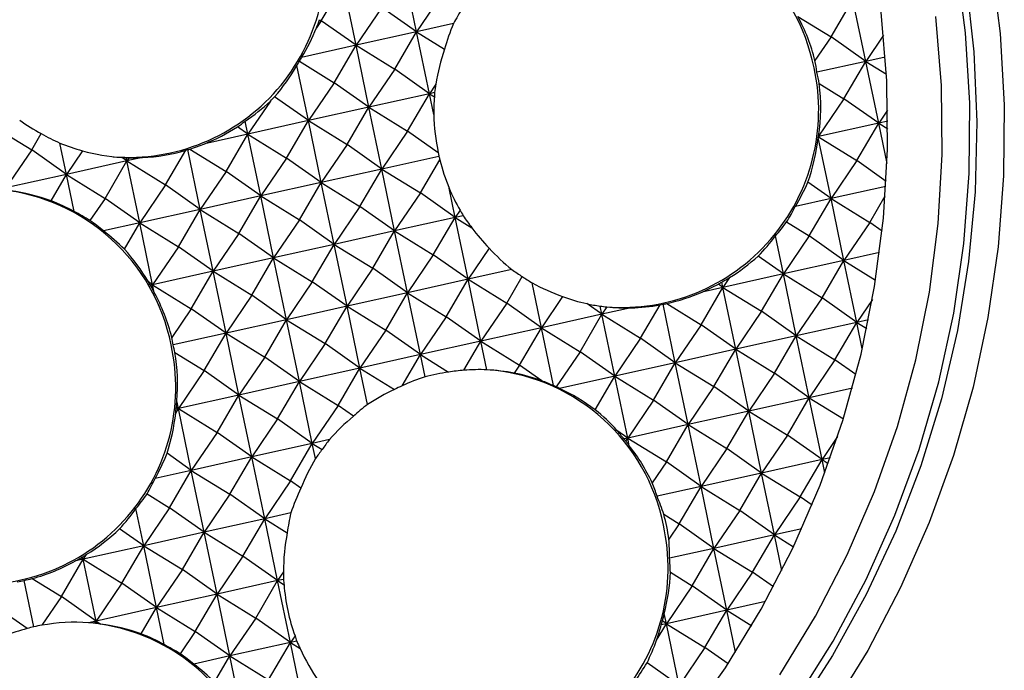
# Model space of a CAD drawing. Header units: millimetres. Extents: x 23 to 263, y -9 to 236.
# Tile 5 of 16: x 142 to 159, y 5 to 16. Entities that reach past the tile are written whole.
import ezdxf

# ---------------------------------------------------------------- set-up
doc = ezdxf.new("R2010")
doc.units = ezdxf.units.MM

msp = doc.modelspace()

# ---------------------------------------------------------------- linework, layer by layer
at = {"color": 7, "linetype": 'Continuous', "lineweight": 25}
for p, q in [((149.0812, 16.181), (148.8534, 17.2752)), ((147.3967, 16.376), (147.7831, 17.0372)), ((148.011, 15.943), (147.7831, 17.0372)), ((149.5371, 16.852), (149.0812, 16.181)), ((156.4142, 16.0915), (156.8006, 16.7527)), ((157.0285, 15.6585), (156.8006, 16.7527)), ((148.4669, 16.614), (148.011, 15.943)), ((149.0812, 16.181), (148.4669, 16.614)), ((147.3967, 16.376), (147.3129, 16.2527)), ((147.3652, 16.3955), (147.3967, 16.376)), ((148.011, 15.943), (147.3967, 16.376)), ((155.828, 16.4543), (156.4142, 16.0915)), ((149.7348, 16.3263), (149.0812, 16.181)), ((149.0812, 16.181), (148.011, 15.943)), ((148.6948, 15.5198), (149.0812, 16.181)), ((149.3091, 15.0868), (149.0812, 16.181)), ((149.0812, 16.181), (149.5775, 15.8739)), ((156.4142, 16.0915), (156.13, 15.6733)), ((157.0285, 15.6585), (156.4142, 16.0915)), ((157.3427, 16.121), (157.0285, 15.6585)), ((148.011, 15.943), (147.0492, 15.7291)), ((147.6246, 15.2818), (148.011, 15.943)), ((148.2389, 14.8488), (148.011, 15.943)), ((148.011, 15.943), (148.6948, 15.5198)), ((157.3741, 15.7353), (157.0285, 15.6585)), ((147.1687, 14.6108), (146.9654, 15.5867)), ((147.0132, 15.6602), (147.6246, 15.2818)), ((148.6948, 15.5198), (148.2389, 14.8488)), ((149.3091, 15.0868), (148.6948, 15.5198)), ((157.0285, 15.6585), (156.1639, 15.4662)), ((156.642, 14.9973), (157.0285, 15.6585)), ((157.2563, 14.5643), (157.0285, 15.6585)), ((157.0285, 15.6585), (157.3927, 15.4331)), ((147.6246, 15.2818), (147.1687, 14.6108)), ((148.2389, 14.8488), (147.6246, 15.2818)), ((149.4241, 15.256), (149.3091, 15.0868)), ((156.2057, 15.2673), (156.642, 14.9973)), ((147.1687, 14.6108), (146.5711, 15.032)), ((149.3091, 15.0868), (148.2389, 14.8488)), ((148.9226, 14.4256), (149.3091, 15.0868)), ((149.3998, 15.1069), (149.3091, 15.0868)), ((149.3857, 14.7189), (149.3091, 15.0868)), ((149.3091, 15.0868), (149.3977, 15.032)), ((156.642, 14.9973), (156.1922, 14.3352)), ((157.2563, 14.5643), (156.642, 14.9973)), ((146.4955, 14.9573), (146.0985, 14.3728)), ((148.2389, 14.8488), (147.1687, 14.6108)), ((147.8524, 14.1877), (148.2389, 14.8488)), ((148.4668, 13.7546), (148.2389, 14.8488)), ((148.2389, 14.8488), (148.9226, 14.4256)), ((157.4146, 14.7973), (157.2563, 14.5643)), ((141.5897, 14.5151), (142.2735, 14.0919)), ((146.0985, 14.3728), (145.9157, 14.5017)), ((146.0985, 14.3728), (146.0508, 14.6015)), ((147.1687, 14.6108), (146.0985, 14.3728)), ((146.7822, 13.9497), (147.1687, 14.6108)), ((147.3965, 13.5166), (147.1687, 14.6108)), ((147.1687, 14.6108), (147.8524, 14.1877)), ((157.2563, 14.5643), (156.1907, 14.3273)), ((156.8699, 13.9031), (157.2563, 14.5643)), ((157.4167, 14.5999), (157.2563, 14.5643)), ((157.4044, 13.8533), (157.2563, 14.5643)), ((157.2563, 14.5643), (157.4169, 14.4649)), ((142.2735, 14.0919), (142.4429, 14.3818)), ((146.0985, 14.3728), (145.3345, 14.2029)), ((145.712, 13.7117), (146.0985, 14.3728)), ((146.3263, 13.2786), (146.0985, 14.3728)), ((146.0985, 14.3728), (146.7822, 13.9497)), ((148.9226, 14.4256), (148.4668, 13.7546)), ((149.466, 14.0426), (148.9226, 14.4256)), ((156.414, 13.2321), (156.1888, 14.3135)), ((156.1904, 14.3236), (156.8699, 13.9031)), ((142.8878, 13.6589), (142.7721, 14.2143)), ((147.8524, 14.1877), (147.3965, 13.5166)), ((148.4668, 13.7546), (147.8524, 14.1877)), ((142.2735, 14.0919), (141.8176, 13.4209)), ((142.8878, 13.6589), (142.2735, 14.0919)), ((143.173, 14.0787), (142.8878, 13.6589)), ((143.958, 13.8968), (143.8694, 13.9593)), ((143.958, 13.8968), (143.9457, 13.9558)), ((144.2322, 13.9578), (143.958, 13.8968)), ((143.997, 13.9542), (143.958, 13.8968)), ((144.6418, 13.4737), (144.9994, 14.0856)), ((145.2561, 13.0406), (145.0361, 14.0973)), ((145.0722, 14.1076), (145.712, 13.7117)), ((146.7822, 13.9497), (146.3263, 13.2786)), ((147.3965, 13.5166), (146.7822, 13.9497)), ((149.4767, 13.9792), (148.4668, 13.7546)), ((143.958, 13.8968), (142.8878, 13.6589)), ((143.5716, 13.2357), (143.958, 13.8968)), ((144.1859, 12.8026), (143.958, 13.8968)), ((143.958, 13.8968), (144.6418, 13.4737)), ((149.1505, 13.3314), (149.4943, 13.9195)), ((156.8699, 13.9031), (156.414, 13.2321)), ((157.3895, 13.5368), (156.8699, 13.9031)), ((142.8878, 13.6589), (141.8176, 13.4209)), ((142.616, 13.1938), (142.8878, 13.6589)), ((143.0243, 13.0036), (142.8878, 13.6589)), ((142.8878, 13.6589), (143.5716, 13.2357)), ((145.712, 13.7117), (145.2561, 13.0406)), ((146.3263, 13.2786), (145.712, 13.7117)), ((148.4668, 13.7546), (147.3965, 13.5166)), ((148.0803, 13.0935), (148.4668, 13.7546)), ((148.6946, 12.6604), (148.4668, 13.7546)), ((148.4668, 13.7546), (149.1505, 13.3314)), ((144.6418, 13.4737), (144.1859, 12.8026)), ((145.2561, 13.0406), (144.6418, 13.4737)), ((147.3965, 13.5166), (146.3263, 13.2786)), ((147.0101, 12.8555), (147.3965, 13.5166)), ((147.6244, 12.4224), (147.3965, 13.5166)), ((147.3965, 13.5166), (148.0803, 13.0935)), ((149.7648, 12.8984), (149.6567, 13.4179)), ((156.414, 13.2321), (156.0033, 13.5216)), ((157.3843, 13.4479), (156.414, 13.2321)), ((146.3263, 13.2786), (145.2561, 13.0406)), ((145.9399, 12.6175), (146.3263, 13.2786)), ((146.5542, 12.1844), (146.3263, 13.2786)), ((146.3263, 13.2786), (147.0101, 12.8555)), ((149.1505, 13.3314), (148.6946, 12.6604)), ((149.7648, 12.8984), (149.1505, 13.3314)), ((157.0978, 12.8089), (157.3733, 13.2803)), ((143.5716, 13.2357), (143.3047, 12.8429)), ((144.1859, 12.8026), (143.5716, 13.2357)), ((148.0803, 13.0935), (147.6244, 12.4224)), ((148.6946, 12.6604), (148.0803, 13.0935)), ((156.414, 13.2321), (155.7822, 13.0916)), ((156.0275, 12.571), (156.414, 13.2321)), ((156.6419, 12.1379), (156.414, 13.2321)), ((156.414, 13.2321), (157.0978, 12.8089)), ((145.2561, 13.0406), (144.1859, 12.8026)), ((144.8697, 12.3795), (145.2561, 13.0406)), ((145.484, 11.9464), (145.2561, 13.0406)), ((145.2561, 13.0406), (145.9399, 12.6175)), ((149.7648, 12.8984), (148.6946, 12.6604)), ((149.3784, 12.2373), (149.7648, 12.8984)), ((149.853, 13.0281), (149.7648, 12.8984)), ((149.9056, 12.9297), (149.7648, 12.8984)), ((149.9927, 11.8042), (149.7648, 12.8984)), ((149.7648, 12.8984), (150.0598, 12.7158)), ((144.1859, 12.8026), (143.545, 12.6601)), ((143.9141, 12.3376), (144.1859, 12.8026)), ((144.4138, 11.7085), (144.1859, 12.8026)), ((144.1859, 12.8026), (144.8697, 12.3795)), ((147.0101, 12.8555), (146.5542, 12.1844)), ((147.6244, 12.4224), (147.0101, 12.8555)), ((155.6283, 12.8181), (156.0275, 12.571)), ((157.0978, 12.8089), (156.6419, 12.1379)), ((157.3175, 12.654), (157.0978, 12.8089)), ((145.9399, 12.6175), (145.484, 11.9464)), ((146.5542, 12.1844), (145.9399, 12.6175)), ((148.6946, 12.6604), (147.6244, 12.4224)), ((148.3082, 11.9993), (148.6946, 12.6604)), ((148.9225, 11.5662), (148.6946, 12.6604)), ((148.6946, 12.6604), (149.3784, 12.2373)), ((155.5717, 11.8999), (155.4319, 12.5708)), ((156.0275, 12.571), (155.5717, 11.8999)), ((156.6419, 12.1379), (156.0275, 12.571)), ((144.8697, 12.3795), (144.4138, 11.7085)), ((145.484, 11.9464), (144.8697, 12.3795)), ((147.6244, 12.4224), (146.5542, 12.1844)), ((147.238, 11.7613), (147.6244, 12.4224)), ((147.8523, 11.3282), (147.6244, 12.4224)), ((147.6244, 12.4224), (148.3082, 11.9993)), ((149.3784, 12.2373), (148.9225, 11.5662)), ((149.9927, 11.8042), (149.3784, 12.2373)), ((150.3677, 12.3561), (149.9927, 11.8042)), ((155.5717, 11.8999), (155.1241, 12.2154)), ((157.2731, 12.2783), (156.6419, 12.1379)), ((146.5542, 12.1844), (145.484, 11.9464)), ((146.1677, 11.5233), (146.5542, 12.1844)), ((146.7821, 11.0902), (146.5542, 12.1844)), ((146.5542, 12.1844), (147.238, 11.7613)), ((156.6419, 12.1379), (155.5717, 11.8999)), ((156.2554, 11.4768), (156.6419, 12.1379)), ((156.8697, 11.0437), (156.6419, 12.1379)), ((156.6419, 12.1379), (157.2031, 11.7906)), ((145.484, 11.9464), (144.4138, 11.7085)), ((145.0975, 11.2853), (145.484, 11.9464)), ((145.7118, 10.8522), (145.484, 11.9464)), ((145.484, 11.9464), (146.1677, 11.5233)), ((148.3082, 11.9993), (147.8523, 11.3282)), ((148.9225, 11.5662), (148.3082, 11.9993)), ((150.7699, 11.977), (149.9927, 11.8042)), ((150.6765, 11.381), (150.9526, 11.8534)), ((155.5717, 11.8999), (154.5014, 11.6619)), ((155.1852, 11.2388), (155.5717, 11.8999)), ((155.7995, 10.8057), (155.5717, 11.8999)), ((155.5717, 11.8999), (156.2554, 11.4768)), ((144.4138, 11.7085), (144.3376, 11.7621)), ((144.4138, 11.7085), (144.3717, 11.6991)), ((144.3907, 11.669), (144.4138, 11.7085)), ((144.4422, 11.5717), (144.4138, 11.7085)), ((144.4138, 11.7085), (145.0975, 11.2853)), ((147.238, 11.7613), (146.7821, 11.0902)), ((147.8523, 11.3282), (147.238, 11.7613)), ((149.9927, 11.8042), (148.9225, 11.5662)), ((149.6063, 11.1431), (149.9927, 11.8042)), ((150.2206, 10.71), (149.9927, 11.8042)), ((149.9927, 11.8042), (150.6765, 11.381)), ((151.2908, 10.948), (151.1253, 11.7428)), ((154.5014, 11.6619), (154.4202, 11.7192)), ((154.5014, 11.6619), (154.4817, 11.7566)), ((154.6191, 11.8351), (154.5014, 11.6619)), ((146.1677, 11.5233), (145.7118, 10.8522)), ((146.7821, 11.0902), (146.1677, 11.5233)), ((148.9225, 11.5662), (147.8523, 11.3282)), ((148.536, 10.9051), (148.9225, 11.5662)), ((149.1504, 10.472), (148.9225, 11.5662)), ((148.9225, 11.5662), (149.6063, 11.1431)), ((151.6661, 11.5004), (151.2908, 10.948)), ((154.115, 11.0008), (154.5014, 11.6619)), ((154.5014, 11.6619), (154.1325, 11.5799)), ((154.7293, 10.5677), (154.5014, 11.6619)), ((154.5014, 11.6619), (155.1852, 11.2388)), ((147.8523, 11.3282), (146.7821, 11.0902)), ((147.4658, 10.6671), (147.8523, 11.3282)), ((148.0801, 10.234), (147.8523, 11.3282)), ((147.8523, 11.3282), (148.536, 10.9051)), ((150.6765, 11.381), (150.2206, 10.71)), ((151.2908, 10.948), (150.6765, 11.381)), ((152.361, 11.186), (152.0943, 11.3739)), ((152.361, 11.186), (152.3308, 11.3309)), ((153.0448, 10.7628), (153.3895, 11.3526)), ((153.6591, 10.3297), (153.4437, 11.3638)), ((153.5083, 11.3763), (154.115, 11.0008)), ((156.2554, 11.4768), (155.7995, 10.8057)), ((156.8697, 11.0437), (156.2554, 11.4768)), ((157.1459, 11.4503), (156.8697, 11.0437)), ((145.0975, 11.2853), (144.7521, 10.7769)), ((145.7118, 10.8522), (145.0975, 11.2853)), ((152.361, 11.186), (151.2908, 10.948)), ((151.9746, 10.5248), (152.361, 11.186)), ((152.4498, 11.3166), (152.361, 11.186)), ((152.8753, 11.3003), (152.361, 11.186)), ((152.5889, 10.0918), (152.361, 11.186)), ((152.361, 11.186), (153.0448, 10.7628)), ((155.1852, 11.2388), (154.7293, 10.5677)), ((155.7995, 10.8057), (155.1852, 11.2388)), ((146.7821, 11.0902), (145.7118, 10.8522)), ((146.3956, 10.4291), (146.7821, 11.0902)), ((147.0099, 9.996), (146.7821, 11.0902)), ((146.7821, 11.0902), (147.4658, 10.6671)), ((149.6063, 11.1431), (149.1504, 10.472)), ((150.2206, 10.71), (149.6063, 11.1431)), ((154.115, 11.0008), (153.6591, 10.3297)), ((154.7293, 10.5677), (154.115, 11.0008)), ((156.8697, 11.0437), (155.7995, 10.8057)), ((156.4833, 10.3826), (156.8697, 11.0437)), ((157.0778, 11.09), (156.8697, 11.0437)), ((156.967, 10.5766), (156.8697, 11.0437)), ((156.8697, 11.0437), (157.046, 10.9346)), ((145.7118, 10.8522), (144.7754, 10.644)), ((145.3254, 10.1911), (145.7118, 10.8522)), ((145.9397, 9.758), (145.7118, 10.8522)), ((145.7118, 10.8522), (146.3956, 10.4291)), ((148.536, 10.9051), (148.0801, 10.234)), ((149.1504, 10.472), (148.536, 10.9051)), ((151.2908, 10.948), (150.2206, 10.71)), ((150.9043, 10.2868), (151.2908, 10.948)), ((151.5041, 9.9238), (151.2908, 10.948)), ((151.2908, 10.948), (151.9746, 10.5248)), ((155.7995, 10.8057), (154.7293, 10.5677)), ((155.4131, 10.1446), (155.7995, 10.8057)), ((156.0274, 9.7115), (155.7995, 10.8057)), ((155.7995, 10.8057), (156.4833, 10.3826)), ((147.4658, 10.6671), (147.0099, 9.996)), ((148.0801, 10.234), (147.4658, 10.6671)), ((150.2206, 10.71), (149.1504, 10.472)), ((149.9199, 10.1957), (150.2206, 10.71)), ((150.326, 10.2035), (150.2206, 10.71)), ((150.2206, 10.71), (150.9043, 10.2868)), ((153.0448, 10.7628), (152.5889, 10.0918)), ((153.6591, 10.3297), (153.0448, 10.7628)), ((144.8075, 10.5116), (145.3254, 10.1911)), ((149.1504, 10.472), (148.0801, 10.234)), ((148.8282, 9.9208), (149.1504, 10.472)), ((149.2324, 10.0781), (149.1504, 10.472)), ((149.1504, 10.472), (149.6484, 10.1638)), ((151.9746, 10.5248), (151.5521, 9.903)), ((152.5889, 10.0918), (151.9746, 10.5248)), ((154.7293, 10.5677), (153.6591, 10.3297)), ((154.3429, 9.9066), (154.7293, 10.5677)), ((154.9572, 9.4735), (154.7293, 10.5677)), ((154.7293, 10.5677), (155.4131, 10.1446)), ((146.3956, 10.4291), (145.9397, 9.758)), ((147.0099, 9.996), (146.3956, 10.4291)), ((150.9043, 10.2868), (150.8085, 10.1458)), ((151.2979, 10.0094), (150.9043, 10.2868)), ((153.6591, 10.3297), (152.5889, 10.0918)), ((153.2726, 9.6686), (153.6591, 10.3297)), ((153.887, 9.2356), (153.6591, 10.3297)), ((153.6591, 10.3297), (154.3429, 9.9066)), ((156.4833, 10.3826), (156.0274, 9.7115)), ((156.8549, 10.1206), (156.4833, 10.3826)), ((145.3254, 10.1911), (144.8695, 9.5201)), ((145.9397, 9.758), (145.3254, 10.1911)), ((148.0801, 10.234), (147.0099, 9.996)), ((147.6937, 9.5729), (148.0801, 10.234)), ((148.2141, 9.591), (148.0801, 10.234)), ((148.0801, 10.234), (148.6912, 9.8559)), ((155.4131, 10.1446), (154.9572, 9.4735)), ((156.0274, 9.7115), (155.4131, 10.1446)), ((147.0099, 9.996), (145.9397, 9.758)), ((146.6235, 9.3349), (147.0099, 9.996)), ((147.2378, 8.9018), (147.0099, 9.996)), ((147.0099, 9.996), (147.6937, 9.5729)), ((152.5889, 10.0918), (151.6111, 9.8743)), ((152.2415, 9.4974), (152.5889, 10.0918)), ((152.8167, 8.9976), (152.5889, 10.0918)), ((152.5889, 10.0918), (153.2726, 9.6686)), ((145.9397, 9.758), (144.8695, 9.5201)), ((145.5533, 9.0969), (145.9397, 9.758)), ((146.1676, 8.6639), (145.9397, 9.758)), ((145.9397, 9.758), (146.6235, 9.3349)), ((154.3429, 9.9066), (153.887, 9.2356)), ((154.9572, 9.4735), (154.3429, 9.9066)), ((156.7909, 9.8813), (156.0274, 9.7115)), ((144.8695, 9.5201), (144.841, 9.6568)), ((153.2726, 9.6686), (152.8167, 8.9976)), ((153.887, 9.2356), (153.2726, 9.6686)), ((156.0274, 9.7115), (154.9572, 9.4735)), ((155.6409, 9.0504), (156.0274, 9.7115)), ((156.2553, 8.6173), (156.0274, 9.7115)), ((156.0274, 9.7115), (156.6316, 9.3376)), ((144.8223, 9.4392), (144.8695, 9.5201)), ((144.8695, 9.5201), (144.8274, 9.5107)), ((144.8695, 9.5201), (144.833, 9.5458)), ((145.0974, 8.4259), (144.8695, 9.5201)), ((144.8695, 9.5201), (145.5533, 9.0969)), ((147.6937, 9.5729), (147.2378, 8.9018)), ((147.9644, 9.3821), (147.6937, 9.5729)), ((154.9572, 9.4735), (153.887, 9.2356)), ((154.5707, 8.8124), (154.9572, 9.4735)), ((155.185, 8.3793), (154.9572, 9.4735)), ((154.9572, 9.4735), (155.6409, 9.0504)), ((146.6235, 9.3349), (146.1676, 8.6639)), ((147.2378, 8.9018), (146.6235, 9.3349)), ((153.887, 9.2356), (152.8167, 8.9976)), ((153.5005, 8.5744), (153.887, 9.2356)), ((154.1148, 8.1414), (153.887, 9.2356)), ((153.887, 9.2356), (154.5707, 8.8124)), ((145.5533, 9.0969), (145.0974, 8.4259)), ((146.1676, 8.6639), (145.5533, 9.0969)), ((152.8167, 8.9976), (152.6262, 9.1319)), ((147.2378, 8.9018), (146.1676, 8.6639)), ((146.8513, 8.2407), (147.2378, 8.9018)), ((147.5401, 8.9691), (147.2378, 8.9018)), ((147.2936, 8.6339), (147.2378, 8.9018)), ((147.2378, 8.9018), (147.4119, 8.7941)), ((152.8167, 8.9976), (152.7493, 8.9826)), ((152.7845, 8.9424), (152.8167, 8.9976)), ((152.8167, 8.9976), (153.5005, 8.5744)), ((152.8449, 8.8622), (152.8167, 8.9976)), ((155.6409, 9.0504), (155.185, 8.3793)), ((156.2553, 8.6173), (155.6409, 9.0504)), ((156.5302, 9.0221), (156.2553, 8.6173)), ((145.0974, 8.4259), (144.6691, 8.7278)), ((154.5707, 8.8124), (154.1148, 8.1414)), ((155.185, 8.3793), (154.5707, 8.8124)), ((146.1676, 8.6639), (145.0974, 8.4259)), ((145.7811, 8.0027), (146.1676, 8.6639)), ((146.3955, 7.5697), (146.1676, 8.6639)), ((146.1676, 8.6639), (146.8513, 8.2407)), ((153.5005, 8.5744), (153.2503, 8.2062)), ((154.1148, 8.1414), (153.5005, 8.5744)), ((156.2553, 8.6173), (155.185, 8.3793)), ((155.8688, 7.9562), (156.2553, 8.6173)), ((156.4021, 8.65), (156.2553, 8.6173)), ((156.3042, 8.3825), (156.2553, 8.6173)), ((156.2553, 8.6173), (156.3657, 8.549)), ((145.0974, 8.4259), (144.4565, 8.2834)), ((144.7109, 7.7647), (145.0974, 8.4259)), ((145.3252, 7.3317), (145.0974, 8.4259)), ((145.0974, 8.4259), (145.7811, 8.0027)), ((155.185, 8.3793), (154.1148, 8.1414)), ((154.7986, 7.7182), (155.185, 8.3793)), ((155.4129, 7.2851), (155.185, 8.3793)), ((155.185, 8.3793), (155.8688, 7.9562)), ((146.8513, 8.2407), (146.3955, 7.5697)), ((147.0355, 8.1109), (146.8513, 8.2407)), ((154.1148, 8.1414), (153.3362, 7.9682)), ((153.7284, 7.4802), (154.1148, 8.1414)), ((154.3427, 7.0472), (154.1148, 8.1414)), ((154.1148, 8.1414), (154.7986, 7.7182)), ((144.3139, 8.0104), (144.7109, 7.7647)), ((145.7811, 8.0027), (145.3252, 7.3317)), ((146.3955, 7.5697), (145.7811, 8.0027)), ((155.8688, 7.9562), (155.4129, 7.2851)), ((156.0771, 7.8093), (155.8688, 7.9562)), ((144.255, 7.0937), (144.1186, 7.7489)), ((144.7109, 7.7647), (144.255, 7.0937)), ((145.3252, 7.3317), (144.7109, 7.7647)), ((146.8577, 7.6724), (146.3955, 7.5697)), ((154.7986, 7.7182), (154.3427, 7.0472)), ((155.4129, 7.2851), (154.7986, 7.7182)), ((146.3955, 7.5697), (145.3252, 7.3317)), ((146.009, 6.9085), (146.3955, 7.5697)), ((146.6233, 6.4755), (146.3955, 7.5697)), ((146.3955, 7.5697), (146.7946, 7.3226)), ((153.4557, 7.649), (153.7284, 7.4802)), ((144.255, 7.0937), (143.8291, 7.394)), ((145.3252, 7.3317), (144.255, 7.0937)), ((144.9388, 6.6706), (145.3252, 7.3317)), ((145.5531, 6.2375), (145.3252, 7.3317)), ((145.3252, 7.3317), (146.009, 6.9085)), ((153.7284, 7.4802), (153.5445, 7.2095)), ((154.3427, 7.0472), (153.7284, 7.4802)), ((155.8972, 7.3928), (155.4129, 7.2851)), ((155.4129, 7.2851), (154.3427, 7.0472)), ((155.0265, 6.624), (155.4129, 7.2851)), ((155.5446, 6.6529), (155.4129, 7.2851)), ((155.4129, 7.2851), (155.7513, 7.0757)), ((144.255, 7.0937), (143.1848, 6.8557)), ((143.8686, 6.4326), (144.255, 7.0937)), ((144.4829, 5.9995), (144.255, 7.0937)), ((144.255, 7.0937), (144.9388, 6.6706)), ((154.3427, 7.0472), (153.5569, 6.8724)), ((153.9562, 6.386), (154.3427, 7.0472)), ((154.5706, 5.953), (154.3427, 7.0472)), ((154.3427, 7.0472), (155.0265, 6.624)), ((142.7984, 6.1946), (143.1848, 6.8557)), ((143.1848, 6.8557), (143.051, 6.826)), ((143.1848, 6.8557), (143.1488, 6.8811)), ((143.1848, 6.8557), (143.1759, 6.8987)), ((143.2393, 6.9359), (143.1848, 6.8557)), ((143.4127, 5.7615), (143.1848, 6.8557)), ((143.1848, 6.8557), (143.8686, 6.4326)), ((146.009, 6.9085), (145.5531, 6.2375)), ((146.6233, 6.4755), (146.009, 6.9085)), ((144.9388, 6.6706), (144.4829, 5.9995)), ((145.5531, 6.2375), (144.9388, 6.6706)), ((146.7287, 6.6305), (146.6233, 6.4755)), ((153.5717, 6.624), (153.9562, 6.386)), ((155.0265, 6.624), (154.5706, 5.953)), ((155.3951, 6.3642), (155.0265, 6.624)), ((142.314, 5.6603), (142.1431, 6.481)), ((142.2841, 6.5128), (142.7984, 6.1946)), ((146.6233, 6.4755), (145.5531, 6.2375)), ((146.2369, 5.8143), (146.6233, 6.4755)), ((146.7266, 6.4984), (146.6233, 6.4755)), ((146.8512, 5.3813), (146.6233, 6.4755)), ((146.6233, 6.4755), (146.7379, 6.4046)), ((143.8686, 6.4326), (143.4127, 5.7615)), ((144.4829, 5.9995), (143.8686, 6.4326)), ((153.9562, 6.386), (153.5004, 5.715)), ((154.5706, 5.953), (153.9562, 6.386)), ((142.7984, 6.1946), (142.453, 5.6862)), ((143.4127, 5.7615), (142.7984, 6.1946)), ((145.5531, 6.2375), (144.4829, 5.9995)), ((145.1667, 5.5764), (145.5531, 6.2375)), ((145.781, 5.1433), (145.5531, 6.2375)), ((145.5531, 6.2375), (146.2369, 5.8143)), ((155.255, 6.1052), (154.5706, 5.953)), ((142.1934, 5.6286), (141.7281, 5.9566)), ((144.4829, 5.9995), (143.4127, 5.7615)), ((144.2111, 5.5345), (144.4829, 5.9995)), ((144.6193, 5.3443), (144.4829, 5.9995)), ((144.4829, 5.9995), (145.1667, 5.5764)), ((154.5706, 5.953), (153.5004, 5.715)), ((154.1841, 5.2918), (154.5706, 5.953)), ((154.7253, 5.2101), (154.5706, 5.953)), ((154.5706, 5.953), (155.0123, 5.6796)), ((143.4127, 5.7615), (143.2789, 5.7318)), ((143.3896, 5.722), (143.4127, 5.7615)), ((143.4127, 5.7615), (143.4974, 5.7091)), ((143.4216, 5.7185), (143.4127, 5.7615)), ((146.2369, 5.8143), (145.781, 5.1433)), ((146.8512, 5.3813), (146.2369, 5.8143)), ((153.5004, 5.715), (153.4322, 5.7631)), ((153.5004, 5.715), (153.4628, 5.8951)), ((145.1667, 5.5764), (144.8998, 5.1835)), ((145.781, 5.1433), (145.1667, 5.5764)), ((153.3281, 5.4203), (153.5004, 5.715)), ((153.5004, 5.715), (153.409, 5.6947)), ((153.7282, 4.6208), (153.5004, 5.715)), ((153.5004, 5.715), (154.1841, 5.2918)), ((146.9317, 5.4998), (146.8512, 5.3813)), ((146.9615, 5.4058), (146.8512, 5.3813)), ((146.8512, 5.3813), (145.781, 5.1433)), ((146.4647, 4.7202), (146.8512, 5.3813)), ((147.0791, 4.2871), (146.8512, 5.3813)), ((146.8512, 5.3813), (147.0222, 5.2754)), ((154.1841, 5.2918), (153.7282, 4.6208)), ((154.5926, 5.0039), (154.1841, 5.2918)), ((145.781, 5.1433), (145.1401, 5.0008)), ((145.5091, 4.6783), (145.781, 5.1433)), ((146.0088, 4.0491), (145.781, 5.1433)), ((145.781, 5.1433), (146.4647, 4.7202)), ((153.7282, 4.6208), (153.1586, 5.0223))]:
    msp.add_line(p, q, dxfattribs=at)
at = {"color": 7, "linetype": 'Continuous', "lineweight": 25, "flags": 128}
for points in [[(155.7931, 4.357), (156.4514, 5.4056), (157.036, 6.4988), (157.5439, 7.6312), (157.9727, 8.797), (158.3202, 9.9905), (158.5847, 11.2058), (158.7648, 12.4368), (158.8597, 13.6773), (158.8689, 14.9212), (158.7923, 16.1623), (158.6304, 17.3943)], [(159.2476, 17.3972), (159.4055, 16.1487), (159.4787, 14.8917), (159.4671, 13.6321), (159.3705, 12.376), (159.1895, 11.1293), (158.925, 9.898), (158.5781, 8.6879), (158.1506, 7.5048), (157.6445, 6.3544), (157.0622, 5.2421), (156.4064, 4.1732)], [(158.8049, 17.0584), (158.9421, 15.8284), (158.9952, 14.5911), (158.9637, 13.3527), (158.8479, 12.1192), (158.6484, 10.8966), (158.3661, 9.6908), (158.0023, 8.5078), (157.5589, 7.3532), (157.038, 6.2328), (156.4422, 5.1519), (155.7743, 4.1159)], [(141.5391, -2.588), (142.7243, -2.4821), (143.8996, -2.29), (145.0588, -2.0127), (146.196, -1.6516), (147.3056, -1.2084), (148.3818, -0.6855), (149.4191, -0.0855), (150.4123, 0.5885), (151.3563, 1.333), (152.2462, 2.1444), (153.0777, 3.0184), (153.8463, 3.9506), (154.5482, 4.9363), (155.1798, 5.9703), (155.738, 7.0476), (156.2198, 8.1625), (156.6228, 9.3094), (156.9449, 10.4824), (157.1846, 11.6756), (157.3405, 12.8829), (157.412, 14.0981), (157.3985, 15.3151), (157.3003, 16.5276)], [(155.506, 4.811), (156.1403, 5.8495), (156.7009, 6.9314), (157.1848, 8.0511), (157.5895, 9.203), (157.913, 10.381), (158.1537, 11.5794), (158.3103, 12.7919), (158.3821, 14.0123), (158.3686, 15.2345), (158.2699, 16.4522)]]:
    msp.add_lwpolyline(points, dxfattribs=at)
at = {"color": 7, "linetype": 'Continuous', "lineweight": 25}
for centre, radius, start, end in [((143.9873, 17.4456), 3.4844, 265.55906, 12.50558), ((152.7504, 14.8757), 3.4283, 11.26832, 84.22723), ((152.7109, 14.7911), 3.4844, 265.55906, 12.50558), ((141.3769, 9.9775), 3.4283, 11.26832, 84.22723), ((141.3374, 9.8929), 3.4844, 265.55906, 12.50558), ((150.0865, 6.7858), 3.4283, 11.26832, 84.22723), ((150.047, 6.7012), 3.4844, 265.55906, 12.50558), ((142.972, 2.3182), 3.4283, 11.26832, 84.22723)]:
    msp.add_arc(centre, radius, start, end, dxfattribs=at)
for centre, major_axis, ratio, start_param, end_param in [((152.6907, 14.8092), (1.8878, 2.9997), 0.9369881, 1.5633581, 1.6528353), ((143.9496, 17.4653), (3.5524, 0.5998), 0.9694233, 5.7564994, 5.7997208), ((152.6317, 14.8147), (3.5524, 0.5998), 0.9694233, 0.0756968, 0.3157275), ((144.2037, 17.4414), (1.8878, 2.9997), 0.9369881, 4.7311253, 4.8968284), ((152.921, 14.7876), (-2.1313, 2.8765), 0.9491088, 0.5050238, 0.6438686), ((152.9853, 14.7816), (3.5524, 0.5998), 0.9694233, 2.6513511, 2.8330029), ((143.9554, 17.4648), (-2.1313, 2.8765), 0.9491088, 3.560641, 3.5833139), ((144.2154, 17.4403), (-0.0621, 3.5026), 0.923496, 3.9380067, 4.1384225), ((143.9496, 17.4653), (3.5524, 0.5998), 0.9694233, 5.5433728, 5.5681235), ((152.8086, 14.7981), (1.8878, 2.9997), 0.9369881, 5.4382174, 5.4992112), ((152.8003, 14.7989), (-2.1313, 2.8765), 0.9491088, 4.2330962, 4.290406), ((152.7497, 14.8037), (1.8878, 2.9997), 0.9369881, 1.9733319, 2.0163947), ((152.6317, 14.8147), (3.5524, 0.5998), 0.9694233, 5.9731225, 6.2405787), ((144.2626, 17.4359), (1.8878, 2.9997), 0.9369881, 4.4531702, 4.4832861), ((152.9853, 14.7816), (3.5524, 0.5998), 0.9694233, 2.8974503, 2.9870571), ((152.8607, 14.7933), (-2.1313, 2.8765), 0.9491088, 0.8685833, 0.8899678), ((144.0085, 17.4598), (3.5524, 0.5998), 0.9694233, 5.153418, 5.3128412), ((152.6195, 14.8159), (-0.0621, 3.5026), 0.923496, 1.5821067, 1.7770144), ((143.9554, 17.4648), (-2.1313, 2.8765), 0.9491088, 1.9002655, 2.0268498), ((144.2626, 17.4359), (1.8878, 2.9997), 0.9369881, 4.055156, 4.2431008), ((144.1551, 17.446), (-0.0621, 3.5026), 0.923496, 3.6978214, 3.7484676), ((143.9741, 17.463), (-0.0621, 3.5026), 0.923496, 2.6293819, 2.741746), ((152.9814, 14.7819), (-0.0621, 3.5026), 0.923496, 4.3280025, 4.5619009), ((152.6317, 14.8147), (3.5524, 0.5998), 0.9694233, 5.9668513, 5.9697837), ((152.74, 14.8046), (-2.1313, 2.8765), 0.9491088, 3.9623012, 3.9633519), ((152.8675, 14.7926), (1.8878, 2.9997), 0.9369881, 5.1111634, 5.1134515), ((144.1853, 17.4432), (3.5524, 0.5998), 0.9694233, 4.1466964, 4.2650821), ((143.895, 17.4704), (-2.1313, 2.8765), 0.9491088, 2.8255297, 2.9073445), ((144.2626, 17.4359), (1.8878, 2.9997), 0.9369881, 3.4054111, 3.6166479), ((144.0344, 17.4573), (-0.0621, 3.5026), 0.923496, 3.0713685, 3.0949797), ((144.1264, 17.4487), (3.5524, 0.5998), 0.9694233, 4.49993, 4.5141803), ((144.2626, 17.4359), (1.8878, 2.9997), 0.9369881, 3.6545093, 3.7240463), ((143.895, 17.4704), (-2.1313, 2.8765), 0.9491088, 2.5762348, 2.8032789), ((144.0948, 17.4517), (-0.0621, 3.5026), 0.923496, 3.405811, 3.4176209), ((144.0675, 17.4542), (3.5524, 0.5998), 0.9694233, 4.8225713, 4.8330121), ((152.8086, 14.7981), (1.8878, 2.9997), 0.9369881, 2.3222938, 2.3409849), ((152.8003, 14.7989), (-2.1313, 2.8765), 0.9491088, 1.1931734, 1.21066), ((152.6195, 14.8159), (-0.0621, 3.5026), 0.923496, 1.8131921, 1.9649441), ((152.9853, 14.7816), (3.5524, 0.5998), 0.9694233, 3.3698945, 3.4946042), ((152.9265, 14.7871), (1.8878, 2.9997), 0.9369881, 4.7366756, 4.8732818), ((141.6119, 9.8833), (-2.1313, 2.8765), 0.9491088, 5.3262351, 5.5364042), ((141.5516, 9.889), (-0.0621, 3.5026), 0.923496, 5.7914161, 5.9287672), ((152.6797, 14.8102), (-2.1313, 2.8765), 0.9491088, 3.497229, 3.5888641), ((141.3131, 9.9114), (3.5524, 0.5998), 0.9694233, 0.8222813, 0.9131812), ((152.8675, 14.7926), (1.8878, 2.9997), 0.9369881, 2.6349332, 2.6680389), ((152.74, 14.8046), (-2.1313, 2.8765), 0.9491088, 1.5202274, 1.5938838), ((141.3131, 9.9114), (1.8878, 2.9997), 0.9369881, 6.1548957, 6.2457956), ((152.9853, 14.7816), (3.5524, 0.5998), 0.9694233, 3.6013663, 3.7359445), ((152.6907, 14.8092), (3.5524, 0.5998), 0.9694233, 5.4158051, 5.5047115), ((141.5516, 9.889), (-2.1313, 2.8765), 0.9491088, 4.8697332, 5.0070843), ((152.9211, 14.7876), (-0.0621, 3.5026), 0.923496, 3.871454, 4.0108547), ((141.6119, 9.8833), (-0.0621, 3.5026), 0.923496, 5.2620962, 5.4722653), ((152.9265, 14.7871), (1.8878, 2.9997), 0.9369881, 2.8762736, 3.0425267), ((152.9854, 14.7815), (1.8878, 2.9997), 0.9369881, 4.2365471, 4.4167334), ((152.6797, 14.8102), (-2.1313, 2.8765), 0.9491088, 1.8947152, 1.9567047), ((152.6798, 14.8102), (-0.0621, 3.5026), 0.923496, 2.5592368, 2.6211908), ((141.3721, 9.9058), (1.8878, 2.9997), 0.9369881, 5.786127, 5.8073756), ((141.4913, 9.8946), (-2.1313, 2.8765), 0.9491088, 4.6283632, 4.6383155), ((152.9264, 14.7871), (3.5524, 0.5998), 0.9694233, 4.0261412, 4.1924464), ((152.9854, 14.7815), (1.8878, 2.9997), 0.9369881, 4.0786777, 4.1706349), ((152.8607, 14.7932), (-0.0621, 3.5026), 0.923496, 3.6253555, 3.6471958), ((152.7496, 14.8037), (3.5524, 0.5998), 0.9694233, 5.0521462, 5.0962181), ((141.6119, 9.8833), (-0.0621, 3.5026), 0.923496, 5.1989122, 5.2308953), ((141.2542, 9.9169), (3.5524, 0.5998), 0.9694233, 0.0761234, 0.3206773), ((152.9854, 14.7815), (1.8878, 2.9997), 0.9369881, 3.3327754, 3.4667306), ((152.6194, 14.8159), (-2.1313, 2.8765), 0.9491088, 2.7382902, 2.9308662), ((152.7401, 14.8046), (-0.0621, 3.5026), 0.923496, 2.9214512, 2.995559), ((152.8674, 14.7926), (3.5524, 0.5998), 0.9694233, 4.4005094, 4.4338462), ((152.6194, 14.8159), (-2.1313, 2.8765), 0.9491088, 2.5527131, 2.702976), ((152.8004, 14.7989), (-0.0621, 3.5026), 0.923496, 3.3055081, 3.3225847), ((152.8085, 14.7981), (3.5524, 0.5998), 0.9694233, 4.7275351, 4.7457727), ((152.9854, 14.7815), (1.8878, 2.9997), 0.9369881, 3.5741752, 3.7005246), ((141.431, 9.9003), (1.8878, 2.9997), 0.9369881, 5.4603975, 5.4996377), ((141.431, 9.9003), (-2.1313, 2.8765), 0.9491088, 4.2742173, 4.312586), ((141.2542, 9.9169), (3.5524, 0.5998), 0.9694233, 6.0362744, 6.2816998), ((150.1515, 6.7076), (3.5524, 0.5998), 0.9694233, 1.5487602, 1.6667347), ((150.3505, 6.6889), (-2.1313, 2.8765), 0.9491088, 5.7449783, 5.8244631), ((150.1898, 6.704), (-0.0621, 3.5026), 0.923496, 6.2218781, 6.3475104), ((150.0926, 6.7131), (3.5524, 0.5998), 0.9694233, 1.2083146, 1.3436432), ((149.9945, 6.7223), (1.8878, 2.9997), 0.9369881, 0.196299, 0.3486437), ((150.1295, 6.7096), (-0.0621, 3.5026), 0.923496, 0.2617843, 0.3947643), ((150.2502, 6.6983), (-0.0621, 3.5026), 0.923496, 5.8659833, 5.9342049), ((150.2104, 6.702), (3.5524, 0.5998), 0.9694233, 1.8442595, 1.9964175), ((150.3505, 6.6889), (-2.1313, 2.8765), 0.9491088, 6.0754175, 6.1199623), ((150.0336, 6.7186), (3.5524, 0.5998), 0.9694233, 0.9730948, 0.9877484), ((149.9945, 6.7223), (1.8878, 2.9997), 0.9369881, 0.0936754, 0.1134238), ((150.2902, 6.6946), (-2.1313, 2.8765), 0.9491088, 5.021879, 5.2290492), ((141.6119, 9.8833), (-0.0621, 3.5026), 0.923496, 4.5995165, 4.631324), ((150.0692, 6.7153), (-0.0621, 3.5026), 0.923496, 0.5914671, 0.6891701), ((141.6119, 9.8833), (-0.0621, 3.5026), 0.923496, 4.3598587, 4.5689092), ((141.3707, 9.906), (-2.1313, 2.8765), 0.9491088, 3.9663771, 3.9868565), ((141.4899, 9.8948), (1.8878, 2.9997), 0.9369881, 5.134668, 5.1447959), ((150.3105, 6.6927), (-0.0621, 3.5026), 0.923496, 5.466268, 5.6244111), ((149.9945, 6.7223), (1.8878, 2.9997), 0.9369881, 1.2344495, 1.4023416), ((150.0534, 6.7168), (1.8878, 2.9997), 0.9369881, 5.9536055, 6.0115474), ((150.2902, 6.6946), (-2.1313, 2.8765), 0.9491088, 0.2545301, 0.3180981), ((150.2299, 6.7002), (-2.1313, 2.8765), 0.9491088, 4.7908733, 4.805794), ((150.3105, 6.6927), (-0.0621, 3.5026), 0.923496, 5.3638935, 5.3934054), ((141.5488, 9.8892), (1.8878, 2.9997), 0.9369881, 4.7658992, 4.9051381), ((150.2694, 6.6965), (3.5524, 0.5998), 0.9694233, 2.3255806, 2.3817069), ((149.9747, 6.7242), (3.5524, 0.5998), 0.9694233, 0.2653543, 0.4856585), ((150.0089, 6.721), (-0.0621, 3.5026), 0.923496, 0.9767565, 1.1464411), ((141.3103, 9.9116), (-2.1313, 2.8765), 0.9491088, 3.528294, 3.6180877), ((150.1124, 6.7113), (1.8878, 2.9997), 0.9369881, 5.6144602, 5.6888687), ((150.0534, 6.7168), (1.8878, 2.9997), 0.9369881, 1.6917205, 1.8255968), ((141.3131, 9.9114), (3.5524, 0.5998), 0.9694233, 5.4437704, 5.5357764), ((150.1696, 6.7059), (-2.1313, 2.8765), 0.9491088, 4.3710003, 4.4666487), ((141.5516, 9.889), (-0.0621, 3.5026), 0.923496, 3.9033458, 4.03882), ((150.2299, 6.7002), (-2.1313, 2.8765), 0.9491088, 0.6777853, 0.7799735), ((149.9747, 6.7242), (3.5524, 0.5998), 0.9694233, 6.2500348, 6.3784828), ((141.6078, 9.8837), (1.8878, 2.9997), 0.9369881, 4.23581, 4.4486252), ((150.3283, 6.691), (3.5524, 0.5998), 0.9694233, 2.787456, 2.9864406), ((150.1713, 6.7057), (1.8878, 2.9997), 0.9369881, 5.2930718, 5.3903638), ((141.25, 9.9173), (-2.1313, 2.8765), 0.9491088, 2.7819198, 3.0255838), ((141.6078, 9.8837), (1.8878, 2.9997), 0.9369881, 4.1733953, 4.2055519), ((141.4913, 9.8946), (-0.0621, 3.5026), 0.923496, 3.6602725, 3.6700512), ((141.3721, 9.9058), (3.5524, 0.5998), 0.9694233, 5.0750016, 5.095481), ((150.1092, 6.7115), (-2.1313, 2.8765), 0.9491088, 4.074597, 4.1452603), ((150.1124, 6.7113), (1.8878, 2.9997), 0.9369881, 2.1267696, 2.1647421), ((149.9747, 6.7242), (3.5524, 0.5998), 0.9694233, 5.8712931, 6.0820795), ((141.431, 9.9003), (-0.0621, 3.5026), 0.923496, 3.3050815, 3.3443218), ((141.431, 9.9003), (3.5524, 0.5998), 0.9694233, 4.7492721, 4.7894022), ((150.1696, 6.7059), (-2.1313, 2.8765), 0.9491088, 1.0169306, 1.0436847), ((150.3283, 6.691), (3.5524, 0.5998), 0.9694233, 3.0511671, 3.3168798), ((142.8493, 2.2575), (1.8878, 2.9997), 0.9369881, 0.4642144, 0.7087682), ((150.2302, 6.7002), (1.8878, 2.9997), 0.9369881, 4.9522656, 4.9727193), ((150.3105, 6.6927), (-0.0621, 3.5026), 0.923496, 4.4274399, 4.4663427), ((142.8493, 2.2575), (1.8878, 2.9997), 0.9369881, 0.7863772, 1.0318026), ((143.0261, 2.2409), (-0.0621, 3.5026), 0.923496, 0.2027291, 0.2410978), ((143.0261, 2.2409), (3.5524, 0.5998), 0.9694233, 1.5684392, 1.6076795), ((143.207, 2.224), (-2.1313, 2.8765), 0.9491088, 5.5676051, 5.5995882), ((143.0864, 2.2353), (-0.0621, 3.5026), 0.923496, 6.1601849, 6.1701372), ((142.9671, 2.2465), (3.5524, 0.5998), 0.9694233, 1.2607014, 1.28195), ((143.207, 2.224), (-2.1313, 2.8765), 0.9491088, 5.3262351, 5.5364042), ((150.0489, 6.7172), (-2.1313, 2.8765), 0.9491088, 3.7217707, 3.8044541), ((143.1467, 2.2296), (-0.0621, 3.5026), 0.923496, 5.7914161, 5.9287672), ((150.1713, 6.7057), (1.8878, 2.9997), 0.9369881, 2.4572088, 2.4861305), ((150.1092, 6.7115), (-2.1313, 2.8765), 0.9491088, 1.338319, 1.3785849), ((150.3105, 6.6927), (-0.0621, 3.5026), 0.923496, 4.1989949, 4.3243028), ((142.9082, 2.252), (3.5524, 0.5998), 0.9694233, 0.8222813, 0.9131812), ((150.3283, 6.691), (3.5524, 0.5998), 0.9694233, 3.3860674, 3.5778407), ((142.9082, 2.252), (1.8878, 2.9997), 0.9369881, 6.1548957, 6.2457956), ((143.1467, 2.2296), (-2.1313, 2.8765), 0.9491088, 4.8697332, 5.0070843), ((150.2892, 6.6947), (1.8878, 2.9997), 0.9369881, 4.5221115, 4.7442743)]:
    msp.add_ellipse(centre, major_axis=major_axis, ratio=ratio, start_param=start_param, end_param=end_param, dxfattribs=at)

doc.saveas('drawing.dxf')
